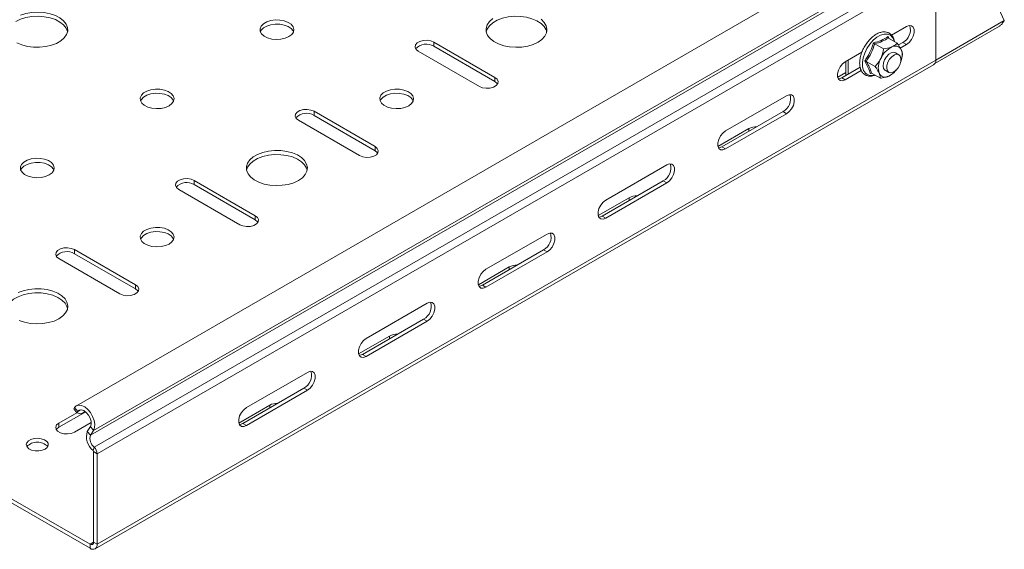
# Model space of a CAD drawing. Header units: millimetres. Extents: x -771 to 2233, y -1470 to 82.
# Tile 2 of 23: x -582 to -291, y -1385 to -1229. Entities that reach past the tile are written whole.
import ezdxf

# ---------------------------------------------------------------- set-up
doc = ezdxf.new("R2010")
doc.units = ezdxf.units.MM

msp = doc.modelspace()

# ---------------------------------------------------------------- linework, layer by layer
at = {"color": 7, "linetype": 'Continuous', "lineweight": 15}
for p, q in [((-317.32, -1199.95), (-564.8, -1342.82)), ((-290.95, -1229.12), (-300.95, -1207.01)), ((-311.18, -1240.8), (-311.18, -1214.1)), ((-324.22, -1233.43), (-319.84, -1230.9)), ((-311.41, -1241.78), (-292.4, -1230.8)), ((-325.29, -1233.86), (-325.06, -1234.28)), ((-325.15, -1234.28), (-322.55, -1235.78)), ((-441.28, -1245.9), (-459.32, -1235.49)), ((-441.28, -1247.12), (-459.32, -1236.71)), ((-329.2, -1236), (-326.6, -1237.5)), ((-322.17, -1236.32), (-320.9, -1235.59)), ((-319.84, -1236.2), (-321.64, -1237.24)), ((-463.91, -1238.14), (-445.88, -1248.55)), ((-337.87, -1241.3), (-333, -1238.49)), ((-336.99, -1244.88), (-336.99, -1240.79)), ((-322.05, -1239.22), (-323.11, -1238.6)), ((-320.99, -1239.24), (-321.36, -1240.6)), ((-321.31, -1240.74), (-321.27, -1240.63)), ((-559.29, -1385.04), (-311.8, -1242.17)), ((-338.93, -1246), (-333.49, -1242.86)), ((-337.69, -1245.29), (-337.69, -1241.2)), ((-331.69, -1241.17), (-329.08, -1242.67)), ((-337.69, -1244.47), (-340.11, -1245.86)), ((-333.15, -1243.89), (-337.87, -1246.61)), ((-330.16, -1244.62), (-330.52, -1244.74)), ((-330.13, -1244.63), (-327.52, -1246.13)), ((-326.11, -1243.8), (-325.05, -1244.41)), ((-323.59, -1244.53), (-323.36, -1244.3)), ((-373.23, -1261.71), (-355.19, -1251.31)), ((-476.64, -1266.31), (-494.67, -1255.9)), ((-476.64, -1267.53), (-494.67, -1257.13)), ((-374.29, -1266.41), (-356.26, -1256)), ((-355.19, -1256.61), (-373.23, -1267.02)), ((-499.27, -1258.55), (-481.24, -1268.96)), ((-366.33, -1261), (-375.46, -1266.27)), ((-768.68, -1263.66), (-560.79, -1383.67)), ((-768.68, -1264.88), (-560.79, -1384.89)), ((-408.58, -1282.12), (-390.55, -1271.72)), ((-512, -1286.72), (-530.03, -1276.31)), ((-512, -1287.94), (-530.03, -1277.54)), ((-409.64, -1286.82), (-391.61, -1276.41)), ((-390.55, -1277.02), (-408.58, -1287.43)), ((-534.62, -1278.96), (-516.59, -1289.37)), ((-401.69, -1281.41), (-410.82, -1286.68)), ((-443.94, -1302.54), (-425.91, -1292.13)), ((-547.35, -1307.13), (-565.38, -1296.72)), ((-547.35, -1308.35), (-565.38, -1297.95)), ((-445, -1307.23), (-426.97, -1296.82)), ((-425.91, -1297.43), (-443.94, -1307.84)), ((-569.98, -1299.37), (-551.95, -1309.78)), ((-437.04, -1301.82), (-446.17, -1307.09)), ((-479.29, -1322.95), (-461.26, -1312.54)), ((-480.35, -1327.64), (-462.32, -1317.23)), ((-461.26, -1317.84), (-479.29, -1328.25)), ((-472.4, -1322.23), (-481.53, -1327.5)), ((-514.65, -1343.36), (-496.62, -1332.95)), ((-515.71, -1348.05), (-497.68, -1337.64)), ((-496.62, -1338.25), (-514.65, -1348.66)), ((-562.07, -1344.61), (-569.98, -1349.18)), ((-564.63, -1344.86), (-569.98, -1347.95)), ((-565.36, -1343.37), (-565.59, -1343.74)), ((-565.59, -1343.74), (-564.66, -1344.86)), ((-564.43, -1344.49), (-564.66, -1344.86)), ((-564.66, -1344.86), (-563.54, -1345.22)), ((-562.25, -1344.47), (-563.54, -1345.22)), ((-507.75, -1342.64), (-516.88, -1347.91)), ((-565.38, -1350.6), (-560.44, -1347.75)), ((-561.58, -1350.38), (-560.68, -1348.95)), ((-560.64, -1351.5), (-559.75, -1350.07)), ((-559.73, -1383.06), (-559.73, -1356.36)), ((-558.66, -1383.67), (-558.66, -1356.97))]:
    msp.add_line(p, q, dxfattribs=at)
at = {"color": 7, "linetype": 'Continuous', "lineweight": 0}
for p, q in [((-313.16, -1208.63), (-560.64, -1351.5)), ((-312.26, -1207.2), (-559.75, -1350.07)), ((-312.09, -1212.16), (-559.58, -1355.03)), ((-311.18, -1214.1), (-558.66, -1356.97)), ((-311.18, -1240.8), (-290.95, -1229.12)), ((-459.32, -1236.71), (-459.32, -1235.49)), ((-319.84, -1236.2), (-320.9, -1235.59)), ((-311.18, -1240.8), (-558.66, -1383.67)), ((-441.28, -1247.12), (-441.28, -1245.9)), ((-337.87, -1246.61), (-338.93, -1246)), ((-494.67, -1257.13), (-494.67, -1255.9)), ((-355.19, -1256.61), (-356.26, -1256)), ((-366.33, -1261.82), (-366.33, -1261)), ((-476.64, -1267.53), (-476.64, -1266.31)), ((-373.23, -1267.02), (-374.29, -1266.41)), ((-530.03, -1277.54), (-530.03, -1276.31)), ((-390.55, -1277.02), (-391.61, -1276.41)), ((-401.69, -1282.23), (-401.69, -1281.41)), ((-512, -1287.94), (-512, -1286.72)), ((-408.58, -1287.43), (-409.64, -1286.82)), ((-565.38, -1297.95), (-565.38, -1296.72)), ((-425.91, -1297.43), (-426.97, -1296.82)), ((-437.04, -1302.64), (-437.04, -1301.82)), ((-547.35, -1308.35), (-547.35, -1307.13)), ((-443.94, -1307.84), (-445, -1307.23)), ((-461.26, -1317.84), (-462.32, -1317.23)), ((-472.4, -1323.05), (-472.4, -1322.23)), ((-479.29, -1328.25), (-480.35, -1327.64)), ((-496.62, -1338.25), (-497.68, -1337.64)), ((-564.43, -1344.49), (-565.36, -1343.37)), ((-563.55, -1343.98), (-564.43, -1344.49)), ((-507.75, -1343.46), (-507.75, -1342.64)), ((-569.98, -1349.18), (-569.98, -1347.95)), ((-514.65, -1348.66), (-515.71, -1348.05)), ((-561.58, -1350.38), (-560.64, -1351.5)), ((-559.75, -1350.07), (-560.68, -1348.95)), ((-559.88, -1356.03), (-559.58, -1355.03)), ((-558.66, -1356.97), (-559.73, -1356.36)), ((-559.73, -1383.06), (-560.79, -1383.67)), ((-559.73, -1383.06), (-558.66, -1383.67)), ((-560.79, -1384.89), (-560.79, -1383.67))]:
    msp.add_line(p, q, dxfattribs=at)
at = {"color": 7, "linetype": 'Continuous', "lineweight": 15, "flags": 128}
for points in [[(-567.41, -1232.43), (-567.41, -1232.38), (-567.83, -1231.36), (-568.59, -1230.41), (-569.66, -1229.56), (-571.02, -1228.85), (-572.58, -1228.32), (-574.31, -1227.98), (-576.11, -1227.85), (-577.93, -1227.93), (-579.68, -1228.22), (-581.29, -1228.7), (-582.71, -1229.37)], [(-582.38, -1235.67), (-580.91, -1236.29), (-579.25, -1236.73), (-577.48, -1236.97), (-575.66, -1237), (-573.87, -1236.81), (-572.18, -1236.42), (-570.65, -1235.84), (-569.37, -1235.1), (-568.37, -1234.22), (-567.69, -1233.25), (-567.37, -1232.21), (-567.41, -1231.16), (-567.83, -1230.14), (-568.59, -1229.18), (-569.66, -1228.33), (-571.02, -1227.63), (-572.58, -1227.1), (-574.31, -1226.76), (-576.11, -1226.62), (-577.93, -1226.7), (-579.68, -1226.99), (-581.29, -1227.48)], [(-503.18, -1234.33), (-502.1, -1233.86), (-501.27, -1233.23), (-500.77, -1232.5), (-500.63, -1231.72), (-500.87, -1230.94), (-501.45, -1230.23), (-502.35, -1229.64), (-503.48, -1229.21), (-504.78, -1228.97), (-506.14, -1228.95), (-507.47, -1229.13), (-508.65, -1229.52), (-509.62, -1230.07), (-510.28, -1230.76), (-510.61, -1231.52), (-510.56, -1232.31), (-510.15, -1233.06), (-509.4, -1233.71), (-508.37, -1234.23), (-507.14, -1234.57), (-505.8, -1234.7), (-504.45, -1234.62), (-503.18, -1234.33)], [(-441.9, -1228.53), (-442.9, -1229.41), (-443.57, -1230.39), (-443.89, -1231.42), (-443.85, -1232.47), (-443.44, -1233.5), (-442.68, -1234.45), (-441.6, -1235.3), (-440.25, -1236), (-438.68, -1236.54), (-436.96, -1236.88), (-435.15, -1237.01), (-433.33, -1236.93), (-431.58, -1236.64), (-429.97, -1236.15)], [(-425.98, -1232.43), (-426.15, -1231.87), (-426.74, -1230.87), (-427.67, -1229.97), (-428.89, -1229.19), (-430.36, -1228.56), (-432.01, -1228.12), (-433.78, -1227.89), (-435.6, -1227.86), (-437.4, -1228.05), (-439.09, -1228.44), (-440.61, -1229.01), (-441.9, -1229.76), (-442.9, -1230.64), (-443.57, -1231.61), (-443.86, -1232.43)], [(-429.97, -1236.15), (-428.56, -1235.49), (-427.41, -1234.68), (-426.56, -1233.74), (-426.06, -1232.73), (-425.92, -1231.68), (-426.15, -1230.64), (-426.74, -1229.65), (-427.67, -1228.74)], [(-500.75, -1232.43), (-500.87, -1232.17), (-501.45, -1231.46), (-502.35, -1230.87), (-503.48, -1230.43), (-504.78, -1230.2), (-506.14, -1230.17), (-507.47, -1230.36), (-508.65, -1230.74), (-509.62, -1231.3), (-510.28, -1231.98), (-510.52, -1232.43)], [(-319.84, -1230.9), (-319.05, -1230.6), (-318.36, -1230.66), (-317.85, -1231.07), (-317.58, -1231.78), (-317.58, -1232.7), (-317.85, -1233.73), (-318.36, -1234.73), (-319.05, -1235.59), (-319.84, -1236.2)], [(-459.32, -1235.49), (-460.24, -1235.12), (-461.33, -1234.95), (-462.46, -1235), (-463.48, -1235.28), (-464.28, -1235.74), (-464.75, -1236.33), (-464.85, -1236.98), (-464.56, -1237.61), (-463.91, -1238.14)], [(-323.11, -1238.6), (-323.63, -1238.46), (-324.33, -1238.61), (-325.07, -1239.07), (-325.75, -1239.79), (-326.29, -1240.68), (-326.63, -1241.63), (-326.73, -1242.53), (-326.57, -1243.27)], [(-321.5, -1241.24), (-321.8, -1242.19), (-322.32, -1243.09), (-322.98, -1243.85), (-323.71, -1244.35), (-324.43, -1244.55), (-325.04, -1244.42), (-325.46, -1243.98), (-325.66, -1243.27), (-325.61, -1242.39), (-325.3, -1241.44), (-324.79, -1240.54), (-324.12, -1239.79), (-323.39, -1239.28), (-322.68, -1239.08), (-322.07, -1239.21), (-321.64, -1239.65), (-321.44, -1240.36), (-321.5, -1241.24)], [(-337.87, -1246.61), (-338.66, -1246.91), (-339.35, -1246.84), (-339.86, -1246.43), (-340.13, -1245.73), (-340.13, -1244.8), (-339.86, -1243.78), (-339.35, -1242.78), (-338.66, -1241.92), (-337.87, -1241.3)], [(-326.57, -1243.27), (-326.18, -1243.76), (-326.11, -1243.8)], [(-445.88, -1248.55), (-444.96, -1248.93), (-443.87, -1249.1), (-442.74, -1249.04), (-441.72, -1248.76), (-440.92, -1248.3), (-440.44, -1247.71), (-440.35, -1247.06), (-440.64, -1246.43), (-441.28, -1245.9)], [(-339.94, -1246.31), (-339.72, -1246.29), (-338.93, -1246)], [(-538.54, -1254.74), (-537.45, -1254.27), (-536.63, -1253.64), (-536.13, -1252.91), (-535.99, -1252.13), (-536.22, -1251.35), (-536.81, -1250.64), (-537.7, -1250.05), (-538.84, -1249.62), (-540.14, -1249.38), (-541.5, -1249.36), (-542.82, -1249.54), (-544.01, -1249.93), (-544.97, -1250.48), (-545.64, -1251.17), (-545.96, -1251.93), (-545.91, -1252.72), (-545.5, -1253.47), (-544.76, -1254.12), (-543.73, -1254.64), (-542.5, -1254.98), (-541.16, -1255.11), (-539.8, -1255.03), (-538.54, -1254.74)], [(-467.83, -1254.74), (-466.74, -1254.27), (-465.92, -1253.64), (-465.42, -1252.91), (-465.28, -1252.13), (-465.51, -1251.35), (-466.1, -1250.64), (-466.99, -1250.05), (-468.13, -1249.62), (-469.43, -1249.38), (-470.79, -1249.36), (-472.11, -1249.54), (-473.3, -1249.93), (-474.26, -1250.48), (-474.93, -1251.17), (-475.25, -1251.93), (-475.2, -1252.72), (-474.79, -1253.47), (-474.04, -1254.12), (-473.02, -1254.64), (-471.79, -1254.98), (-470.45, -1255.11), (-469.09, -1255.03), (-467.83, -1254.74)], [(-440.51, -1247.84), (-440.64, -1247.66), (-441.28, -1247.12)], [(-536.1, -1252.84), (-536.22, -1252.58), (-536.81, -1251.87), (-537.7, -1251.28), (-538.84, -1250.84), (-540.14, -1250.61), (-541.5, -1250.58), (-542.82, -1250.77), (-544.01, -1251.15), (-544.97, -1251.71), (-545.64, -1252.39), (-545.87, -1252.84)], [(-465.39, -1252.84), (-465.51, -1252.58), (-466.1, -1251.87), (-466.99, -1251.28), (-468.13, -1250.84), (-469.43, -1250.61), (-470.79, -1250.58), (-472.11, -1250.77), (-473.3, -1251.15), (-474.26, -1251.71), (-474.93, -1252.39), (-475.16, -1252.84)], [(-355.19, -1251.31), (-354.41, -1251.01), (-353.72, -1251.07), (-353.2, -1251.48), (-352.93, -1252.19), (-352.93, -1253.11), (-353.2, -1254.14), (-353.72, -1255.14), (-354.41, -1256), (-355.19, -1256.61)], [(-494.67, -1255.9), (-495.6, -1255.53), (-496.69, -1255.36), (-497.81, -1255.41), (-498.83, -1255.69), (-499.63, -1256.15), (-500.11, -1256.74), (-500.21, -1257.39), (-499.92, -1258.02), (-499.27, -1258.55)], [(-373.23, -1267.02), (-374.01, -1267.32), (-374.7, -1267.25), (-375.22, -1266.84), (-375.49, -1266.14), (-375.49, -1265.21), (-375.22, -1264.19), (-374.7, -1263.19), (-374.01, -1262.33), (-373.23, -1261.71)], [(-481.24, -1268.96), (-480.31, -1269.34), (-479.22, -1269.51), (-478.1, -1269.45), (-477.07, -1269.17), (-476.28, -1268.71), (-475.8, -1268.12), (-475.7, -1267.47), (-475.99, -1266.84), (-476.64, -1266.31)], [(-375.29, -1266.72), (-375.07, -1266.7), (-374.29, -1266.41)], [(-573.89, -1275.15), (-572.81, -1274.68), (-571.98, -1274.05), (-571.48, -1273.32), (-571.35, -1272.54), (-571.58, -1271.76), (-572.16, -1271.05), (-573.06, -1270.46), (-574.19, -1270.03), (-575.49, -1269.79), (-576.85, -1269.77), (-578.18, -1269.95), (-579.36, -1270.34), (-580.33, -1270.89), (-580.99, -1271.58), (-581.32, -1272.34), (-581.27, -1273.13), (-580.86, -1273.88), (-580.11, -1274.53), (-579.08, -1275.05), (-577.85, -1275.39), (-576.51, -1275.52), (-575.16, -1275.44), (-573.89, -1275.15)], [(-500.68, -1276.97), (-499.27, -1276.31), (-498.12, -1275.5), (-497.27, -1274.56), (-496.77, -1273.55), (-496.63, -1272.51), (-496.86, -1271.46), (-497.45, -1270.47), (-498.38, -1269.56), (-499.6, -1268.78), (-501.07, -1268.16), (-502.72, -1267.72), (-504.49, -1267.48), (-506.32, -1267.46), (-508.11, -1267.64), (-509.8, -1268.03), (-511.32, -1268.61), (-512.61, -1269.35), (-513.61, -1270.23), (-514.28, -1271.21), (-514.61, -1272.24), (-514.56, -1273.29), (-514.15, -1274.32), (-513.39, -1275.27), (-512.31, -1276.12), (-510.96, -1276.82), (-509.39, -1277.36), (-507.67, -1277.7), (-505.86, -1277.83), (-504.04, -1277.75), (-502.29, -1277.46), (-500.68, -1276.97)], [(-496.69, -1273.25), (-496.86, -1272.69), (-497.45, -1271.69), (-498.38, -1270.79), (-499.6, -1270.01), (-501.07, -1269.38), (-502.72, -1268.95), (-504.49, -1268.71), (-506.32, -1268.68), (-508.11, -1268.87), (-509.8, -1269.26), (-511.32, -1269.83), (-512.61, -1270.58), (-513.61, -1271.46), (-514.28, -1272.43), (-514.57, -1273.25)], [(-475.87, -1268.25), (-475.99, -1268.07), (-476.64, -1267.53)], [(-571.46, -1273.25), (-571.58, -1272.99), (-572.16, -1272.28), (-573.06, -1271.69), (-574.19, -1271.25), (-575.49, -1271.02), (-576.85, -1270.99), (-578.18, -1271.18), (-579.36, -1271.56), (-580.33, -1272.12), (-580.99, -1272.8), (-581.23, -1273.25)], [(-390.55, -1271.72), (-389.76, -1271.42), (-389.07, -1271.48), (-388.56, -1271.89), (-388.29, -1272.6), (-388.29, -1273.52), (-388.56, -1274.55), (-389.07, -1275.55), (-389.76, -1276.41), (-390.55, -1277.02)], [(-530.03, -1276.31), (-530.95, -1275.94), (-532.04, -1275.77), (-533.17, -1275.82), (-534.19, -1276.1), (-534.99, -1276.56), (-535.46, -1277.15), (-535.56, -1277.8), (-535.27, -1278.43), (-534.62, -1278.96)], [(-408.58, -1287.43), (-409.37, -1287.73), (-410.06, -1287.66), (-410.57, -1287.25), (-410.84, -1286.55), (-410.84, -1285.62), (-410.57, -1284.6), (-410.06, -1283.6), (-409.37, -1282.74), (-408.58, -1282.12)], [(-516.59, -1289.37), (-515.67, -1289.75), (-514.58, -1289.92), (-513.45, -1289.86), (-512.43, -1289.58), (-511.63, -1289.12), (-511.15, -1288.53), (-511.06, -1287.88), (-511.35, -1287.25), (-512, -1286.72)], [(-410.65, -1287.13), (-410.43, -1287.11), (-409.64, -1286.82)], [(-538.54, -1295.56), (-537.45, -1295.09), (-536.63, -1294.46), (-536.13, -1293.73), (-535.99, -1292.95), (-536.22, -1292.17), (-536.81, -1291.46), (-537.7, -1290.87), (-538.84, -1290.44), (-540.14, -1290.2), (-541.5, -1290.18), (-542.82, -1290.36), (-544.01, -1290.75), (-544.97, -1291.3), (-545.64, -1291.99), (-545.96, -1292.75), (-545.91, -1293.54), (-545.5, -1294.29), (-544.76, -1294.94), (-543.73, -1295.46), (-542.5, -1295.8), (-541.16, -1295.93), (-539.8, -1295.85), (-538.54, -1295.56)], [(-511.22, -1288.66), (-511.35, -1288.48), (-512, -1287.94)], [(-536.1, -1293.66), (-536.22, -1293.4), (-536.81, -1292.69), (-537.7, -1292.1), (-538.84, -1291.67), (-540.14, -1291.43), (-541.5, -1291.4), (-542.82, -1291.59), (-544.01, -1291.97), (-544.97, -1292.53), (-545.64, -1293.21), (-545.87, -1293.66)], [(-425.91, -1292.13), (-425.12, -1291.83), (-424.43, -1291.89), (-423.92, -1292.3), (-423.64, -1293.01), (-423.64, -1293.93), (-423.92, -1294.96), (-424.43, -1295.96), (-425.12, -1296.82), (-425.91, -1297.43)], [(-565.38, -1296.72), (-566.31, -1296.35), (-567.4, -1296.18), (-568.52, -1296.24), (-569.54, -1296.51), (-570.34, -1296.97), (-570.82, -1297.56), (-570.92, -1298.21), (-570.63, -1298.84), (-569.98, -1299.37)], [(-443.94, -1307.84), (-444.72, -1308.14), (-445.41, -1308.07), (-445.93, -1307.66), (-446.2, -1306.96), (-446.2, -1306.03), (-445.93, -1305.01), (-445.41, -1304.01), (-444.72, -1303.15), (-443.94, -1302.54)], [(-551.95, -1309.78), (-551.02, -1310.16), (-549.93, -1310.33), (-548.81, -1310.27), (-547.78, -1309.99), (-546.99, -1309.53), (-546.51, -1308.94), (-546.41, -1308.29), (-546.7, -1307.66), (-547.35, -1307.13)], [(-446, -1307.54), (-445.78, -1307.52), (-445, -1307.23)], [(-567.41, -1314.07), (-567.58, -1313.51), (-568.16, -1312.51), (-569.09, -1311.61), (-570.31, -1310.83), (-571.78, -1310.2), (-573.43, -1309.77), (-575.21, -1309.53), (-577.03, -1309.5), (-578.82, -1309.69), (-580.51, -1310.08), (-582.03, -1310.66), (-583.32, -1311.4), (-584.32, -1312.28), (-585, -1313.25), (-585.28, -1314.07)], [(-571.39, -1317.8), (-569.98, -1317.13), (-568.83, -1316.32), (-567.98, -1315.38), (-567.48, -1314.37), (-567.35, -1313.33), (-567.58, -1312.28), (-568.16, -1311.29), (-569.09, -1310.38), (-570.31, -1309.6), (-571.78, -1308.98), (-573.43, -1308.54), (-575.21, -1308.3), (-577.03, -1308.28), (-578.82, -1308.46), (-580.51, -1308.85), (-582.03, -1309.43)], [(-546.58, -1309.07), (-546.7, -1308.89), (-547.35, -1308.35)], [(-461.26, -1312.54), (-460.47, -1312.24), (-459.78, -1312.3), (-459.27, -1312.71), (-459, -1313.42), (-459, -1314.34), (-459.27, -1315.37), (-459.78, -1316.37), (-460.47, -1317.23), (-461.26, -1317.84)], [(-581.67, -1317.64), (-580.1, -1318.18), (-578.38, -1318.52), (-576.57, -1318.65), (-574.75, -1318.57), (-573, -1318.28), (-571.39, -1317.8)], [(-479.29, -1328.25), (-480.08, -1328.55), (-480.77, -1328.48), (-481.28, -1328.07), (-481.56, -1327.37), (-481.56, -1326.44), (-481.28, -1325.42), (-480.77, -1324.42), (-480.08, -1323.56), (-479.29, -1322.95)], [(-481.36, -1327.95), (-481.14, -1327.93), (-480.35, -1327.64)], [(-496.62, -1332.95), (-495.83, -1332.65), (-495.14, -1332.71), (-494.63, -1333.12), (-494.35, -1333.83), (-494.35, -1334.75), (-494.63, -1335.78), (-495.14, -1336.78), (-495.83, -1337.64), (-496.62, -1338.25)], [(-559.75, -1350.07), (-559.44, -1349.26), (-559.38, -1348.25), (-559.58, -1347.12), (-560.03, -1345.95), (-560.67, -1344.84), (-561.47, -1343.89), (-562.36, -1343.17), (-563.26, -1342.73), (-564.11, -1342.62), (-564.83, -1342.84), (-565.36, -1343.37)], [(-560.68, -1348.95), (-560.45, -1348.28), (-560.48, -1347.41), (-560.75, -1346.46), (-561.25, -1345.55), (-561.9, -1344.77), (-562.63, -1344.23), (-563.35, -1343.99), (-563.97, -1344.08), (-564.43, -1344.49)], [(-514.65, -1348.66), (-515.43, -1348.96), (-516.12, -1348.89), (-516.64, -1348.49), (-516.91, -1347.78), (-516.91, -1346.85), (-516.64, -1345.83), (-516.12, -1344.83), (-515.43, -1343.97), (-514.65, -1343.36)], [(-569.98, -1347.95), (-570.63, -1348.48), (-570.92, -1349.11), (-570.82, -1349.76), (-570.34, -1350.35), (-569.54, -1350.81), (-568.52, -1351.09), (-567.4, -1351.15), (-566.31, -1350.98), (-565.38, -1350.6)], [(-516.71, -1348.36), (-516.49, -1348.34), (-515.71, -1348.05)], [(-569.98, -1349.18), (-570.63, -1349.71), (-570.75, -1349.89)], [(-574.91, -1355.96), (-574.04, -1355.6), (-573.42, -1355.1), (-573.12, -1354.51), (-573.16, -1353.89), (-573.55, -1353.32), (-574.24, -1352.85), (-575.16, -1352.53), (-576.21, -1352.4), (-577.27, -1352.48), (-578.23, -1352.75), (-578.99, -1353.19), (-579.46, -1353.74), (-579.59, -1354.36), (-579.37, -1354.96), (-578.82, -1355.49), (-578.01, -1355.89), (-577.01, -1356.11), (-575.94, -1356.14), (-574.91, -1355.96)]]:
    msp.add_lwpolyline(points, dxfattribs=at)
at = {"color": 7, "linetype": 'Continuous', "lineweight": 0, "flags": 128}
msp.add_lwpolyline([(-323.45, -1235.26), (-323.5, -1235.07), (-323.92, -1234.13), (-324.57, -1233.47), (-325.4, -1233.12), (-326.38, -1233.09), (-327.45, -1233.4), (-328.56, -1234.01), (-329.63, -1234.91), (-330.63, -1236.04), (-331.49, -1237.34), (-332.16, -1238.74), (-332.61, -1240.16), (-332.82, -1241.54), (-332.77, -1242.78), (-332.47, -1243.84)], dxfattribs=at)
at = {"color": 7, "linetype": 'Continuous', "lineweight": 15}
for centre, radius, start, end in [((-322.95, -1231.82), 4.29, 298.4612, 16.699), ((-461.56, -1240.37), 4.29, 58.4646, 136.6879), ((-320.96, -1243.18), 7.05, 116.8386, 156.1946), ((-323.14, -1238.6), 1.98, 25.0389, 120.4675), ((-326.28, -1239.35), 5.18, 335.6804, 17.8998), ((-322.7, -1243.02), 5.43, 150.302, 197.4077), ((-312.67, -1240.95), 1.5, 305.5415, 5.7713), ((-327.71, -1239.96), 6.15, 295.3929, 322.459), ((-326.08, -1243.81), 1.98, 205.0378, 300.4676), ((-358.3, -1252.23), 4.29, 298.4608, 16.6994), ((-496.92, -1260.78), 4.29, 58.4655, 136.687), ((-364.09, -1265.3), 4.85, 88.6037, 117.5693), ((-393.66, -1272.64), 4.29, 298.4614, 16.6988), ((-532.27, -1281.2), 4.29, 58.465, 136.6874), ((-399.44, -1285.71), 4.85, 88.6034, 117.5691), ((-429.01, -1293.05), 4.29, 298.4614, 16.6991), ((-567.63, -1301.61), 4.29, 58.4655, 136.687), ((-434.8, -1306.12), 4.85, 88.6054, 117.5667), ((-464.37, -1313.46), 4.29, 298.4609, 16.6997), ((-470.15, -1326.53), 4.85, 88.6048, 117.5683), ((-499.72, -1333.87), 4.29, 298.4617, 16.6988), ((-505.51, -1346.94), 4.85, 88.6036, 117.5693), ((-556.67, -1351.98), 5.17, 161.9059, 231.604), ((-576.34, -1357.73), 4.18, 42.7181, 137.2819), ((-557.57, -1352.5), 3.23, 161.9061, 231.6039), ((-560.19, -1356.38), 0.47, 2.9282, 47.6239), ((-561.48, -1357.11), 2.82, 2.9303, 47.624), ((-560.37, -1383.16), 0.655, 230.7978, 9.2148), ((-559.96, -1383.88), 1.31, 230.7962, 9.2139)]:
    msp.add_arc(centre, radius, start, end, dxfattribs=at)
at = {"color": 7, "linetype": 'Continuous', "lineweight": 0}
msp.add_arc((-330.09, -1242.7), 2.65, 205.5461, 290.1861, dxfattribs=at)
at = {"color": 7, "linetype": 'Continuous', "lineweight": 15}
for points, knots in [([(-292.41, -1230.79), (-292.35, -1230.76), (-292.17, -1230.66), (-291.91, -1230.4), (-291.47, -1229.88), (-291.16, -1229.43), (-290.95, -1229.12)], [0, 0, 0, 0, 0.090087, 0.274346, 0.491684, 1, 1, 1, 1]), ([(-323.38, -1235.3), (-323.43, -1235.03), (-323.54, -1234.4), (-324.02, -1233.55), (-324.76, -1232.85), (-325.67, -1232.48), (-326.66, -1232.42), (-327.71, -1232.64), (-328.79, -1233.15), (-329.86, -1233.91), (-330.86, -1234.89), (-331.76, -1236.04), (-332.52, -1237.32), (-333.11, -1238.66), (-333.5, -1240.03), (-333.67, -1241.36), (-333.61, -1242.6), (-333.34, -1243.56), (-332.91, -1244.35), (-332.34, -1244.98), (-331.47, -1245.43), (-330.49, -1245.56), (-329.68, -1245.47), (-329.24, -1245.28), (-329.11, -1245.22)], [0, 0, 0, 0, 0.034527, 0.078385, 0.118901, 0.157684, 0.197368, 0.240689, 0.289479, 0.343627, 0.401832, 0.462604, 0.52436, 0.585458, 0.644318, 0.699698, 0.750875, 0.797683, 0.821251, 0.862064, 0.901032, 0.940293, 0.982513, 1, 1, 1, 1]), ([(-325.29, -1233.86), (-325.29, -1233.87), (-325.3, -1233.91), (-325.3, -1234), (-325.28, -1234.11), (-325.23, -1234.22), (-325.18, -1234.26), (-325.15, -1234.28)], [0, 0, 0, 0, 0.00859, 0.287122, 0.556261, 0.784791, 1, 1, 1, 1]), ([(-329.2, -1236), (-329.23, -1235.98), (-329.29, -1235.94), (-329.38, -1235.86), (-329.47, -1235.77), (-329.52, -1235.7), (-329.54, -1235.67), (-329.54, -1235.67)], [0, 0, 0, 0, 0.224116, 0.469376, 0.741537, 0.99283, 1, 1, 1, 1]), ([(-327.42, -1240.33), (-327.13, -1239.59), (-326.78, -1238.67), (-326.63, -1237.69), (-326.6, -1237.5)], [0, 0, 0, 0, 0.8021856, 1, 1, 1, 1]), ([(-326.6, -1237.5), (-325.84, -1237.37), (-325, -1237.24), (-324.22, -1236.92), (-324.15, -1236.89)], [0, 0, 0, 0, 0.906009, 1, 1, 1, 1]), ([(-324.15, -1236.89), (-323.67, -1236.64), (-323.08, -1236.33), (-322.63, -1235.87), (-322.55, -1235.78)], [0, 0, 0, 0, 0.821479, 1, 1, 1, 1]), ([(-322.55, -1235.78), (-322.42, -1235.96), (-321.97, -1236.59), (-321.61, -1237.27), (-321.34, -1237.76)], [0, 0, 0, 0, 0.287045, 1, 1, 1, 1]), ([(-321.34, -1237.76), (-321.31, -1237.84), (-321.11, -1238.3), (-320.99, -1238.81), (-320.99, -1239.23), (-320.99, -1239.24)], [0, 0, 0, 0, 0.181869, 0.972533, 1, 1, 1, 1]), ([(-329.08, -1242.67), (-328.52, -1242.02), (-327.89, -1241.29), (-327.46, -1240.42), (-327.42, -1240.33)], [0, 0, 0, 0, 0.894105, 1, 1, 1, 1]), ([(-331.69, -1241.17), (-331.72, -1241.16), (-331.79, -1241.12), (-331.9, -1241.1), (-332.03, -1241.09), (-332.12, -1241.1), (-332.16, -1241.1), (-332.16, -1241.1)], [0, 0, 0, 0, 0.2201028, 0.4613833, 0.7336708, 0.9924358, 1, 1, 1, 1]), ([(-329.08, -1242.67), (-328.95, -1242.85), (-328.51, -1243.48), (-328.14, -1244.16), (-327.88, -1244.65)], [0, 0, 0, 0, 0.287046, 1, 1, 1, 1]), ([(-330.13, -1244.63), (-330.16, -1244.62), (-330.22, -1244.59), (-330.33, -1244.6), (-330.43, -1244.65), (-330.49, -1244.71), (-330.52, -1244.74), (-330.52, -1244.74)], [0, 0, 0, 0, 0.2209524, 0.4468128, 0.7119582, 0.9912729, 1, 1, 1, 1]), ([(-327.88, -1244.65), (-327.84, -1244.73), (-327.65, -1245.19), (-327.52, -1245.7), (-327.52, -1246.12), (-327.52, -1246.13)], [0, 0, 0, 0, 0.181872, 0.972523, 1, 1, 1, 1]), ([(-325.08, -1245.52), (-325.71, -1245.72), (-326.51, -1245.98), (-327.35, -1246.11), (-327.52, -1246.13)], [0, 0, 0, 0, 0.788686, 1, 1, 1, 1]), ([(-323.48, -1244.42), (-323.91, -1244.8), (-324.41, -1245.23), (-325.01, -1245.49), (-325.08, -1245.52)], [0, 0, 0, 0, 0.881757, 1, 1, 1, 1])]:
    msp.add_open_spline(points, degree=3, knots=knots, dxfattribs=at)
at = {"color": 7, "linetype": 'Continuous', "lineweight": 0}
for points, knots in [([(-329.54, -1235.67), (-329.35, -1235.62), (-328.42, -1235.37), (-326.94, -1234.87), (-325.79, -1234.17), (-325.29, -1233.86)], [0, 0, 0, 0, 0.129856, 0.621547, 1, 1, 1, 1]), ([(-325.15, -1234.28), (-325.75, -1234.62), (-327.02, -1235.36), (-328.44, -1235.77), (-329.2, -1236)], [0, 0, 0, 0, 0.462698, 1, 1, 1, 1]), ([(-332.16, -1241.1), (-332.03, -1240.91), (-331.36, -1239.93), (-330.37, -1238.15), (-329.81, -1236.46), (-329.54, -1235.67)], [0, 0, 0, 0, 0.116683, 0.58973, 1, 1, 1, 1]), ([(-329.2, -1236), (-329.51, -1236.9), (-330.15, -1238.72), (-331.17, -1240.35), (-331.69, -1241.17)], [0, 0, 0, 0, 0.494946, 1, 1, 1, 1]), ([(-330.52, -1244.74), (-330.55, -1244.61), (-330.74, -1243.91), (-331.24, -1242.66), (-331.85, -1241.63), (-332.16, -1241.1)], [0, 0, 0, 0, 0.098675, 0.545955, 1, 1, 1, 1]), ([(-331.69, -1241.17), (-331.35, -1241.76), (-330.72, -1242.87), (-330.31, -1244.07), (-330.13, -1244.63)], [0, 0, 0, 0, 0.538205, 1, 1, 1, 1])]:
    msp.add_open_spline(points, degree=3, knots=knots, dxfattribs=at)

doc.saveas('drawing.dxf')
